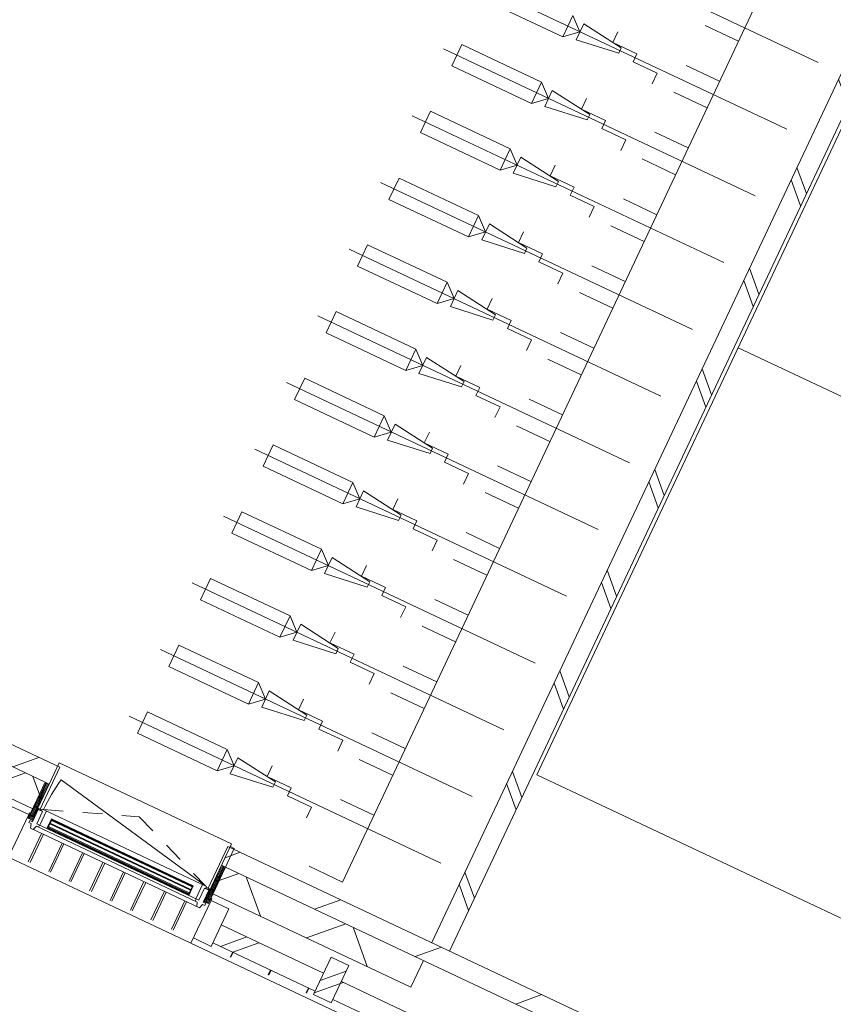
# Model space of a CAD drawing. Header units: metres. Extents: x 136266 to 136452, y 453403 to 453560.
# Tile 37 of 133: x 136386 to 136390, y 453447 to 453452. Entities that reach past the tile are written whole.
import ezdxf

# ---------------------------------------------------------------- set-up
doc = ezdxf.new("R2010")
doc.units = ezdxf.units.M
doc.linetypes.add('GS streep 0_60mm', pattern=[1.2, 0.6, -0.6])
for name, color, linetype, lineweight in [('A-DETL-BEBOUWING', 253, 'Continuous', 9), ('A-DETL-GENF', 92, 'Continuous', 5), ('A-DETL-GENF-4', 252, 'Continuous', 9), ('A-GENM-1', 8, 'Continuous', 5), ('A-GENM-3', 7, 'GS streep 0_60mm', 5), ('C-PRKG', 70, 'Continuous', 5)]:
    doc.layers.add(name, color=color, linetype=linetype, lineweight=lineweight)

# ---------------------------------------------------------------- blocks, each defined once
blk = doc.blocks.new('859-DO-0010 29-09-2022')
at = {"layer": 'A-DETL-BEBOUWING'}
h = blk.add_hatch(dxfattribs=at)
h.set_pattern_fill('FP_1188', color=256, angle=45.00000000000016, style=0, pattern_type=2)
h.set_pattern_definition([(315.0000000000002, (125347.2203325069, 38441.17073009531), (282.8427124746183, 282.8427124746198), []), (315.0000000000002, (125347.2210396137, 37241.17021733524), (282.8427124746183, 282.8427124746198), [])])
h.paths.add_polyline_path([(125447.2205890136, 34960.17044149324), (125447.2205890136, 41922.17044149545), (125347.2205890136, 41922.17044149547), (125347.2205890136, 34960.17044149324)])
h = blk.add_hatch(dxfattribs=at)
h.set_pattern_fill('FP_100', color=256, angle=44.99999999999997, style=0, pattern_type=2)
h.set_pattern_definition([(44.99999999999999, (1199.999805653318, -4.547473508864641e-13), (-282.8427124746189, 282.8427124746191), [])])
h.paths.add_polyline_path([(126715.9705890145, 34860.17044149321), (126815.9705890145, 34860.17044149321), (126815.9705890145, 34960.17044149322), (124212.9705890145, 34960.17044149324), (124212.9705890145, 34860.17044149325), (125738.1226336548, 34860.17044149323)])
h.paths.add_polyline_path([(123243.9705890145, 34860.17044149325), (123243.9705890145, 34960.17044149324), (122772.2205890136, 34960.17044149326), (122772.2205890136, 34860.17044149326), (123221.9705890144, 34860.17044149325)])
h = blk.add_hatch(dxfattribs=at)
h.set_pattern_fill('FP_558', color=256, style=0, pattern_type=2)
h.set_pattern_definition([(0, (0, 0), (0, 200), [])])
h.paths.add_polyline_path([(124234.9705890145, 34655.67044148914), (124234.9705890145, 34965.17044148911), (124212.9705890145, 34965.17044148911), (124212.9705890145, 34655.67044148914)])
h = blk.add_hatch(dxfattribs=at)
h.set_pattern_fill('FP_694', color=256, angle=45.0000000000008, style=0, pattern_type=2)
h.set_pattern_definition([(45.0000000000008, (124059.7210124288, 34710.1705895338), (-299.9546965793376, 299.9546965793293), []), (135.0000000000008, (124059.7210124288, 34710.1705895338), (-299.9546965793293, -299.9546965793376), [])])
h.paths.add_polyline_path([(125347.2205890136, 34710.17044149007), (125347.2205890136, 34860.1704414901), (124234.9705890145, 34860.17044149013), (124234.9705890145, 34710.17044149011), (124296.5662946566, 34710.17044149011)])
h.paths.add_polyline_path([(123221.9705890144, 34710.17044149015), (123221.9705890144, 34860.17044149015), (122772.2205890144, 34860.17044149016), (122772.2205890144, 34710.17044149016), (122855.0099556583, 34710.17044149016)])
h = blk.add_hatch(dxfattribs=at)
h.set_pattern_fill('FP_418', color=256, angle=90.00000000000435, style=0, pattern_type=2)
h.set_pattern_definition([(270, (123270.7390296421, 34861.69437737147), (50.8, 3.840213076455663e-12), [50.8, 0, 0, 0]), (270, (123265.6590296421, 34861.69437737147), (50.8, 3.840213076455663e-12), [50.8, 0, 0, 0]), (270, (123260.5790296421, 34861.69437737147), (50.8, 3.840213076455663e-12), [50.8, 0, 0, 0]), (270, (123255.4990296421, 34861.69437737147), (50.8, 3.840213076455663e-12), [50.8, 0, 0, 0]), (270, (123250.4190296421, 34861.69437737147), (50.8, 3.840213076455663e-12), [50.8, 0, 0, 0]), (270, (123245.3390296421, 34861.69437737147), (50.8, 3.840213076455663e-12), [50.8, 0, 0, 0]), (270, (123240.2590296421, 34861.69437737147), (50.8, 3.840213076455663e-12), [50.8, 0, 0, 0]), (270, (123235.1790296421, 34861.69437737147), (50.8, 3.840213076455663e-12), [50.8, 0, 0, 0]), (270, (123230.0990296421, 34861.69437737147), (50.8, 3.840213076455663e-12), [50.8, 0, 0, 0]), (270, (123225.0190296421, 34861.69437737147), (50.8, 3.840213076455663e-12), [50.8, 0, 0, 0])])
h.paths.add_polyline_path([(123243.9705890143, 34860.17044148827), (123221.9705890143, 34860.17044148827), (123221.9705890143, 34657.17044148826), (123243.9705890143, 34657.17044148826)])
h = blk.add_hatch(dxfattribs=at)
h.set_pattern_fill('FP_690', color=256, style=0, pattern_type=2)
h.set_pattern_definition([(270, (124186.2029999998, 34861.694), (-50.8, -3.110602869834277e-15), [50.8, 0, 0, 0]), (270, (124191.2829999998, 34861.694), (-50.8, -3.110602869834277e-15), [50.8, 0, 0, 0]), (270, (124196.3629999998, 34861.694), (-50.8, -3.110602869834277e-15), [50.8, 0, 0, 0]), (270, (124201.4429999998, 34861.694), (-50.8, -3.110602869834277e-15), [50.8, 0, 0, 0]), (270, (124206.5229999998, 34861.694), (-50.8, -3.110602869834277e-15), [50.8, 0, 0, 0]), (270, (124211.6029999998, 34861.694), (-50.8, -3.110602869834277e-15), [50.8, 0, 0, 0]), (270, (124216.6829999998, 34861.694), (-50.8, -3.110602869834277e-15), [50.8, 0, 0, 0]), (270, (124221.7629999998, 34861.694), (-50.8, -3.110602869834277e-15), [50.8, 0, 0, 0]), (270, (124226.8429999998, 34861.694), (-50.8, -3.110602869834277e-15), [50.8, 0, 0, 0]), (270, (124231.9229999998, 34861.694), (-50.8, -3.110602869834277e-15), [50.8, 0, 0, 0])])
h.paths.add_polyline_path([(124234.9705890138, 34657.17044149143), (124234.9705890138, 34860.17044149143), (124212.9705890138, 34860.17044149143), (124212.9705890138, 34657.17044149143)])
for points in [[(124123.9705890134, 34700.67044149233), (123332.9705890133, 34700.67044149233), (123332.9705890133, 34696.67044149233), (124123.9705890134, 34696.67044149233)], [(124123.9705890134, 34681.67044149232), (123332.9705890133, 34681.67044149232), (123332.9705890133, 34677.67044149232), (124123.9705890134, 34677.67044149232)], [(124123.9705890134, 34662.67044149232), (123332.9705890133, 34662.67044149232), (123332.9705890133, 34658.67044149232), (124123.9705890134, 34658.67044149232)]]:
    blk.add_hatch(color=256, dxfattribs=at).paths.add_polyline_path(points)
h = blk.add_hatch(dxfattribs=at)
h.set_pattern_fill('FP_696', color=256, angle=-90.00000000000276, style=0, pattern_type=2)
h.set_pattern_definition([(44.99999999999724, (-0.0004109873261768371, 0.000441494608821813), (-282.8427124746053, 282.8427124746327), []), (44.99999999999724, (1199.999589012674, 0.0004414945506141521), (-282.8427124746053, 282.8427124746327), [])])
h.paths.add_polyline_path([(125015.9705890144, 34465.17044148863), (125015.9705890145, 34675.17044148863), (124915.9705890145, 34675.17044148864), (124915.9705890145, 34465.17044148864)])
h = blk.add_hatch(dxfattribs=at)
h.set_pattern_fill('FP_695', color=256, angle=45.00000000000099, style=0, pattern_type=2)
h.set_pattern_definition([(45.00000000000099, (133572.1534751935, 34485.16991886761), (-282.8427124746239, 282.8427124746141), []), (45.00000000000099, (134772.1539879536, 34485.17062597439), (-282.8427124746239, 282.8427124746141), [])])
h.paths.add_polyline_path([(144372.0867206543, 34485.1704414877), (144372.0867206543, 34585.17044148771), (144140.9705890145, 34585.17044148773), (144140.9705890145, 34485.17044148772)])
h.paths.add_polyline_path([(142915.9705890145, 34485.17044148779), (142915.9705890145, 34585.17044148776), (142340.9705890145, 34585.1704414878), (142340.9705890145, 34485.1704414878)])
h.paths.add_polyline_path([(141115.9705890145, 34485.17044148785), (141115.9705890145, 34585.17044148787), (140540.9705890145, 34585.17044148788), (140540.9705890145, 34485.17044148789)])
h.paths.add_polyline_path([(139315.9705890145, 34485.17044148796), (139315.9705890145, 34585.17044148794), (138740.9705890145, 34585.17044148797), (138740.9705890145, 34485.17044148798)])
h.paths.add_polyline_path([(137515.9705890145, 34485.17044148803), (137515.9705890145, 34585.17044148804), (136940.9705890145, 34585.17044148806), (136940.9705890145, 34485.17044148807), (137270.5733456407, 34485.17044148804)])
h.paths.add_polyline_path([(135715.9705890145, 34485.17044148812), (135715.9705890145, 34585.17044148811), (135140.9705890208, 34585.17044148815), (135140.9705890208, 34485.17044148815)])
h.paths.add_polyline_path([(132115.9705890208, 34485.17044148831), (132115.9705890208, 34585.1704414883), (131540.9705890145, 34585.17044148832), (131540.9705890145, 34485.17044148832)])
h.paths.add_polyline_path([(130315.9705890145, 34485.17044148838), (130315.9705890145, 34585.17044148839), (129740.9705890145, 34585.17044148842), (129740.9705890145, 34485.17044148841), (130062.7916506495, 34485.17044148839)])
h.paths.add_polyline_path([(128515.9705890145, 34485.17044148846), (128515.9705890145, 34585.17044148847), (127940.9705890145, 34585.1704414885), (127940.9705890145, 34485.17044148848)])
h.paths.add_polyline_path([(126715.9705890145, 34485.17044148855), (126715.9705890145, 34585.17044148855), (126140.9705890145, 34585.17044148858), (126140.9705890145, 34485.17044148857)])
h.paths.add_polyline_path([(124915.9705890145, 34485.17044148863), (124915.9705890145, 34585.17044148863), (124340.9705890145, 34585.17044148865), (124340.9705890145, 34485.17044148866)])
h.paths.add_polyline_path([(123115.9705890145, 34485.17044148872), (123115.9705890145, 34585.17044148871), (122772.2205890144, 34585.17044148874), (122772.2205890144, 34485.17044148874), (122855.0099556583, 34485.17044148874)])
h = blk.add_hatch(dxfattribs=at)
h.set_pattern_fill('FP_710', color=256, angle=180, style=0, pattern_type=2)
h.set_pattern_definition([(44.99999999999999, (-0.0004109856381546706, 0.0004414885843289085), (-282.842712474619, 282.842712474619), []), (44.99999999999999, (1199.999589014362, 0.0004414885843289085), (-282.842712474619, 282.842712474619), [])])
h.paths.add_polyline_path([(126040.9705890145, 34485.17044148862), (126040.9705890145, 34585.17044148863), (125015.9705890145, 34585.17044148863), (125015.9705890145, 34485.17044148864), (125738.1226336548, 34485.17044148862)])
for p, q in [((125447.2205890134, 34960.17044149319), (125447.2205890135, 42022.13975967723)), ((125347.2205890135, 41922.17044149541), (125347.2205890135, 34960.17044149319)), ((123256.4705890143, 34960.17044148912), (122772.2205890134, 34960.17044149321)), ((123243.9705890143, 34980.17044148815), (124212.9705890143, 34980.17044148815)), ((123243.9705890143, 34980.17044148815), (123243.9705890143, 34860.17044148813)), ((123256.4705890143, 34725.17044148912), (123256.4705890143, 34960.17044148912)), ((126815.9705890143, 34960.17044149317), (124200.4705890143, 34960.17044148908)), ((124200.4705890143, 34960.17044148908), (124200.4705890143, 34725.17044148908)), ((124212.9705890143, 34980.17044148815), (124212.9705890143, 34655.67044148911)), ((124234.9705890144, 34965.17044148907), (124212.9705890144, 34965.17044148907)), ((124234.9705890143, 34655.67044148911), (124234.9705890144, 34965.17044148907)), ((120634.9705890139, 34860.17044149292), (123221.9705890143, 34860.1704414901)), ((126715.9705890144, 34860.17044149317), (124234.9705890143, 34860.17044149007)), ((125347.2205890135, 34710.17044149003), (125347.2205890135, 34860.17044149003)), ((122457.9705890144, 34710.17044149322), (123221.9705890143, 34710.1704414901)), ((123243.9705890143, 34725.17044148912), (123256.4705890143, 34725.17044148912)), ((123267.9705890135, 34720.67044148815), (123243.9705890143, 34720.67044148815)), ((123267.9705890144, 34725.67044148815), (123256.4705890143, 34725.67044148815)), ((124200.4705890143, 34725.67044148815), (124188.9705890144, 34725.67044148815)), ((124212.9705890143, 34720.67044148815), (124188.9705890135, 34720.67044148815)), ((124200.4705890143, 34725.17044148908), (124212.9705890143, 34725.17044148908)), ((124234.9705890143, 34710.17044149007), (125347.2205890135, 34710.17044149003)), ((123215.9705890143, 34675.17044148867), (123115.9705890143, 34675.17044148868)), ((123215.9705890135, 34675.18796608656), (123215.9705890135, 34685.15887580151)), ((123215.9705890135, 34685.15887580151), (123221.9705890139, 34685.15887580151)), ((123215.9705890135, 34435.17044149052), (123215.9705890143, 34675.17044148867)), ((123243.9705890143, 34657.17044148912), (123248.9705890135, 34657.17044148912)), ((124207.9705890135, 34657.17044148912), (124212.9705890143, 34657.17044148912)), ((124212.9705890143, 34655.67044148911), (124234.9705890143, 34655.67044148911)), ((124234.9705890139, 34685.15887580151), (124240.9705890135, 34685.15887580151)), ((124240.9705890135, 34685.15887580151), (124240.9705890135, 34675.18796608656)), ((124340.9705890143, 34675.17044148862), (124240.9705890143, 34675.17044148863)), ((124240.9705890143, 34675.17044148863), (124240.9705890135, 34435.17044149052)), ((124340.9705890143, 34465.17044148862), (124340.9705890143, 34675.17044148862)), ((125015.9705890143, 34675.17044148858), (124915.9705890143, 34675.17044148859)), ((124915.9705890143, 34675.17044148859), (124915.9705890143, 34465.17044148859)), ((125015.9705890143, 34465.17044148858), (125015.9705890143, 34675.17044148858)), ((123315.9705890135, 34616.67044149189), (123315.9705890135, 34457.08463414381)), ((123325.9705890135, 34616.67044149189), (123325.9705890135, 34457.08463414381)), ((123430.9705890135, 34616.67044149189), (123430.9705890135, 34457.08463414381)), ((123440.9705890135, 34616.67044149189), (123440.9705890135, 34457.08463414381)), ((123545.9705890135, 34616.67044149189), (123545.9705890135, 34457.08463414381)), ((123555.9705890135, 34616.67044149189), (123555.9705890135, 34457.08463414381)), ((123660.9705890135, 34616.67044149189), (123660.9705890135, 34457.08463414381)), ((123670.9705890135, 34616.67044149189), (123670.9705890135, 34457.08463414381)), ((123775.9705890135, 34616.67044149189), (123775.9705890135, 34457.08463414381)), ((123785.9705890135, 34616.67044149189), (123785.9705890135, 34457.08463414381)), ((123890.9705890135, 34616.67044149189), (123890.9705890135, 34457.08463414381)), ((123900.9705890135, 34616.67044149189), (123900.9705890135, 34457.08463414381)), ((124005.9705890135, 34616.67044149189), (124005.9705890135, 34457.08463414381)), ((124015.9705890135, 34616.67044149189), (124015.9705890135, 34457.08463414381)), ((124120.9705890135, 34616.67044149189), (124120.9705890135, 34457.08463414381)), ((124130.9705890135, 34616.67044149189), (124130.9705890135, 34457.08463414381)), ((124915.9705890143, 34585.17044148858), (124340.9705890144, 34585.17044148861)), ((126040.9705890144, 34585.17044148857), (125015.9705890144, 34585.17044148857)), ((124340.9705890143, 34485.17044148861), (124915.9705890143, 34485.17044148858)), ((124452.0122556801, 34485.17044148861), (124452.0122556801, 34457.13629913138)), ((124454.9289223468, 34485.17044148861), (124454.9289223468, 34457.13629913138)), ((124664.899160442, 34485.17044148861), (124664.899160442, 34457.13629913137)), ((124667.8158271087, 34485.17044148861), (124667.8158271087, 34457.13629913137)), ((124877.7860652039, 34485.17044148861), (124877.7860652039, 34457.13629913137)), ((124880.7027318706, 34485.17044148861), (124880.7027318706, 34457.13629913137)), ((125015.9705890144, 34485.17044148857), (126040.9705890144, 34485.17044148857)), ((123215.9705890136, 34435.15887580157), (124240.9705890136, 34435.15887580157)), ((124240.9705890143, 34465.17044148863), (124340.9705890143, 34465.17044148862)), ((124240.9705890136, 34435.21054078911), (132115.9705890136, 34435.21054078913)), ((124915.9705890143, 34465.17044148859), (125015.9705890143, 34465.17044148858))]:
    blk.add_line(p, q, dxfattribs=at)
at = {"layer": 'A-DETL-GENF'}
for p, q in [((124804.7205890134, 35045.19798888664), (124804.7205890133, 40895.19798888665)), ((123464.7205890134, 39845.19798888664), (125217.2205890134, 39845.19798888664)), ((124804.7205890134, 39770.19798888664), (124617.2205890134, 39770.19798888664)), ((124229.7205890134, 39492.69798888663), (124229.7205890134, 39552.69798888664)), ((124617.2205890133, 39545.19798888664), (124804.7205890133, 39545.19798888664)), ((123987.2205890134, 39410.19798888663), (123987.2205890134, 39530.19798888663)), ((124054.7205890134, 39470.19798888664), (123987.2205890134, 39530.19798888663)), ((124279.7205890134, 39485.19798888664), (124054.7205890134, 39515.19798888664)), ((124054.7205890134, 39515.19798888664), (124054.7205890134, 39425.19798888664)), ((124364.7205890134, 39492.69798888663), (124229.7205890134, 39492.69798888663)), ((124364.7205890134, 39447.69798888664), (124364.7205890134, 39492.69798888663)), ((123464.7205890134, 39470.19798888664), (125217.2205890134, 39470.19798888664)), ((123987.2205890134, 39410.19798888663), (124054.7205890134, 39470.19798888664)), ((124054.7205890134, 39425.19798888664), (124279.7205890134, 39455.19798888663)), ((124279.7205890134, 39455.19798888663), (124279.7205890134, 39485.19798888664)), ((124499.7205890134, 39447.69798888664), (124364.7205890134, 39447.69798888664)), ((124499.7205890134, 39387.69798888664), (124499.7205890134, 39447.69798888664)), ((123539.7205890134, 39410.19798888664), (123987.2205890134, 39410.19798888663)), ((124804.7205890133, 39395.19798888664), (124617.2205890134, 39395.19798888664)), ((123987.2205890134, 39155.19798888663), (123539.7205890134, 39155.19798888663)), ((123539.7205890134, 39155.19798888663), (123539.7205890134, 39035.19798888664)), ((123987.2205890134, 39035.19798888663), (123987.2205890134, 39155.19798888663)), ((124054.7205890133, 39095.19798888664), (123987.2205890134, 39155.19798888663)), ((124279.7205890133, 39110.19798888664), (124054.7205890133, 39140.19798888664)), ((124054.7205890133, 39140.19798888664), (124054.7205890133, 39050.19798888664)), ((124229.7205890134, 39117.69798888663), (124229.7205890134, 39177.69798888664)), ((124617.2205890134, 39170.19798888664), (124804.7205890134, 39170.19798888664)), ((123464.7205890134, 39095.19798888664), (125217.2205890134, 39095.19798888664)), ((123987.2205890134, 39035.19798888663), (124054.7205890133, 39095.19798888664)), ((124364.7205890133, 39117.69798888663), (124229.7205890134, 39117.69798888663)), ((124279.7205890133, 39080.19798888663), (124279.7205890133, 39110.19798888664)), ((124364.7205890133, 39072.69798888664), (124364.7205890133, 39117.69798888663)), ((124054.7205890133, 39050.19798888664), (124279.7205890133, 39080.19798888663)), ((124499.7205890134, 39072.69798888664), (124364.7205890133, 39072.69798888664)), ((124499.7205890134, 39012.69798888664), (124499.7205890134, 39072.69798888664)), ((123539.7205890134, 39035.19798888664), (123987.2205890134, 39035.19798888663)), ((124804.7205890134, 39020.19798888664), (124617.2205890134, 39020.19798888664)), ((124229.7205890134, 38742.69798888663), (124229.7205890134, 38802.69798888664)), ((124617.2205890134, 38795.19798888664), (124804.7205890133, 38795.19798888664)), ((123987.2205890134, 38780.19798888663), (123539.7205890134, 38780.19798888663)), ((123539.7205890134, 38780.19798888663), (123539.7205890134, 38660.19798888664)), ((123987.2205890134, 38660.19798888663), (123987.2205890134, 38780.19798888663)), ((124054.7205890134, 38720.19798888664), (123987.2205890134, 38780.19798888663)), ((124279.7205890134, 38735.19798888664), (124054.7205890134, 38765.19798888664)), ((124054.7205890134, 38765.19798888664), (124054.7205890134, 38675.19798888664)), ((124364.7205890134, 38742.69798888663), (124229.7205890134, 38742.69798888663)), ((124364.7205890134, 38697.69798888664), (124364.7205890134, 38742.69798888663)), ((123464.7205890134, 38720.19798888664), (125217.2205890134, 38720.19798888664)), ((123987.2205890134, 38660.19798888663), (124054.7205890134, 38720.19798888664)), ((124054.7205890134, 38675.19798888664), (124279.7205890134, 38705.19798888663)), ((124279.7205890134, 38705.19798888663), (124279.7205890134, 38735.19798888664)), ((124499.7205890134, 38697.69798888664), (124364.7205890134, 38697.69798888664)), ((124499.7205890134, 38637.69798888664), (124499.7205890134, 38697.69798888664)), ((123539.7205890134, 38660.19798888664), (123987.2205890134, 38660.19798888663)), ((124804.7205890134, 38645.19798888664), (124617.2205890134, 38645.19798888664)), ((123987.2205890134, 38405.19798888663), (123539.7205890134, 38405.19798888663)), ((123539.7205890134, 38405.19798888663), (123539.7205890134, 38285.19798888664)), ((123987.2205890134, 38285.19798888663), (123987.2205890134, 38405.19798888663)), ((124054.7205890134, 38345.19798888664), (123987.2205890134, 38405.19798888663)), ((124279.7205890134, 38360.19798888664), (124054.7205890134, 38390.19798888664)), ((124054.7205890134, 38390.19798888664), (124054.7205890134, 38300.19798888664)), ((124229.7205890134, 38367.69798888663), (124229.7205890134, 38427.69798888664)), ((124617.2205890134, 38420.19798888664), (124804.7205890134, 38420.19798888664)), ((123464.7205890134, 38345.19798888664), (125217.2205890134, 38345.19798888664)), ((123987.2205890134, 38285.19798888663), (124054.7205890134, 38345.19798888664)), ((124364.7205890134, 38367.69798888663), (124229.7205890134, 38367.69798888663)), ((124279.7205890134, 38330.19798888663), (124279.7205890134, 38360.19798888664)), ((124364.7205890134, 38322.69798888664), (124364.7205890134, 38367.69798888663)), ((124054.7205890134, 38300.19798888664), (124279.7205890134, 38330.19798888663)), ((124499.7205890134, 38322.69798888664), (124364.7205890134, 38322.69798888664)), ((124499.7205890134, 38262.69798888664), (124499.7205890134, 38322.69798888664)), ((123539.7205890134, 38285.19798888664), (123987.2205890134, 38285.19798888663)), ((124804.7205890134, 38270.19798888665), (124617.2205890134, 38270.19798888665)), ((124229.7205890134, 37992.69798888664), (124229.7205890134, 38052.69798888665)), ((124617.2205890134, 38045.19798888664), (124804.7205890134, 38045.19798888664)), ((123987.2205890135, 38030.19798888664), (123539.7205890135, 38030.19798888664)), ((123539.7205890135, 38030.19798888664), (123539.7205890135, 37910.19798888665)), ((123987.2205890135, 37910.19798888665), (123987.2205890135, 38030.19798888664)), ((124054.7205890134, 37970.19798888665), (123987.2205890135, 38030.19798888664)), ((124279.7205890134, 37985.19798888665), (124054.7205890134, 38015.19798888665)), ((124054.7205890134, 38015.19798888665), (124054.7205890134, 37925.19798888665)), ((124364.7205890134, 37992.69798888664), (124229.7205890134, 37992.69798888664)), ((124364.7205890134, 37947.69798888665), (124364.7205890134, 37992.69798888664)), ((123464.7205890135, 37970.19798888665), (125217.2205890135, 37970.19798888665)), ((123987.2205890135, 37910.19798888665), (124054.7205890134, 37970.19798888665)), ((124054.7205890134, 37925.19798888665), (124279.7205890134, 37955.19798888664)), ((124279.7205890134, 37955.19798888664), (124279.7205890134, 37985.19798888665)), ((124499.7205890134, 37947.69798888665), (124364.7205890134, 37947.69798888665)), ((124499.7205890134, 37887.69798888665), (124499.7205890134, 37947.69798888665)), ((123539.7205890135, 37910.19798888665), (123987.2205890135, 37910.19798888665)), ((124804.7205890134, 37895.19798888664), (124617.2205890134, 37895.19798888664)), ((123987.2205890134, 37655.19798888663), (123539.7205890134, 37655.19798888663)), ((123539.7205890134, 37655.19798888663), (123539.7205890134, 37535.19798888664)), ((123987.2205890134, 37535.19798888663), (123987.2205890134, 37655.19798888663)), ((124054.7205890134, 37595.19798888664), (123987.2205890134, 37655.19798888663)), ((124279.7205890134, 37610.19798888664), (124054.7205890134, 37640.19798888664)), ((124054.7205890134, 37640.19798888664), (124054.7205890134, 37550.19798888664)), ((124229.7205890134, 37617.69798888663), (124229.7205890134, 37677.69798888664)), ((124617.2205890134, 37670.19798888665), (124804.7205890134, 37670.19798888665)), ((123464.7205890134, 37595.19798888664), (125217.2205890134, 37595.19798888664)), ((123987.2205890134, 37535.19798888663), (124054.7205890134, 37595.19798888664)), ((124364.7205890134, 37617.69798888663), (124229.7205890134, 37617.69798888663)), ((124279.7205890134, 37580.19798888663), (124279.7205890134, 37610.19798888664)), ((124364.7205890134, 37572.69798888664), (124364.7205890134, 37617.69798888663)), ((124054.7205890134, 37550.19798888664), (124279.7205890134, 37580.19798888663)), ((124499.7205890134, 37572.69798888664), (124364.7205890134, 37572.69798888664)), ((124499.7205890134, 37512.69798888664), (124499.7205890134, 37572.69798888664)), ((123539.7205890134, 37535.19798888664), (123987.2205890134, 37535.19798888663)), ((124804.7205890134, 37520.19798888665), (124617.2205890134, 37520.19798888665)), ((124229.7205890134, 37242.69798888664), (124229.7205890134, 37302.69798888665)), ((124617.2205890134, 37295.19798888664), (124804.7205890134, 37295.19798888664)), ((123987.2205890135, 37280.19798888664), (123539.7205890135, 37280.19798888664)), ((123539.7205890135, 37280.19798888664), (123539.7205890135, 37160.19798888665)), ((123987.2205890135, 37160.19798888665), (123987.2205890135, 37280.19798888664)), ((124054.7205890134, 37220.19798888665), (123987.2205890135, 37280.19798888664)), ((124279.7205890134, 37235.19798888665), (124054.7205890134, 37265.19798888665)), ((124054.7205890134, 37265.19798888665), (124054.7205890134, 37175.19798888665)), ((124364.7205890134, 37242.69798888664), (124229.7205890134, 37242.69798888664)), ((124364.7205890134, 37197.69798888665), (124364.7205890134, 37242.69798888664)), ((123464.7205890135, 37220.19798888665), (125217.2205890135, 37220.19798888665)), ((123987.2205890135, 37160.19798888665), (124054.7205890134, 37220.19798888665)), ((124054.7205890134, 37175.19798888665), (124279.7205890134, 37205.19798888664)), ((124279.7205890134, 37205.19798888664), (124279.7205890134, 37235.19798888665)), ((124499.7205890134, 37197.69798888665), (124364.7205890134, 37197.69798888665)), ((124499.7205890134, 37137.69798888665), (124499.7205890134, 37197.69798888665)), ((123539.7205890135, 37160.19798888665), (123987.2205890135, 37160.19798888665)), ((124804.7205890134, 37145.19798888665), (124617.2205890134, 37145.19798888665)), ((123987.2205890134, 36905.19798888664), (123539.7205890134, 36905.19798888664)), ((123539.7205890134, 36905.19798888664), (123539.7205890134, 36785.19798888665)), ((123987.2205890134, 36785.19798888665), (123987.2205890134, 36905.19798888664)), ((124054.7205890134, 36845.19798888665), (123987.2205890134, 36905.19798888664)), ((124279.7205890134, 36860.19798888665), (124054.7205890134, 36890.19798888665)), ((124054.7205890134, 36890.19798888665), (124054.7205890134, 36800.19798888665)), ((124229.7205890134, 36867.69798888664), (124229.7205890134, 36927.69798888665)), ((124617.2205890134, 36920.19798888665), (124804.7205890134, 36920.19798888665)), ((123464.7205890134, 36845.19798888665), (125217.2205890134, 36845.19798888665)), ((123987.2205890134, 36785.19798888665), (124054.7205890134, 36845.19798888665)), ((124364.7205890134, 36867.69798888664), (124229.7205890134, 36867.69798888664)), ((124279.7205890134, 36830.19798888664), (124279.7205890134, 36860.19798888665)), ((124364.7205890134, 36822.69798888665), (124364.7205890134, 36867.69798888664)), ((124054.7205890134, 36800.19798888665), (124279.7205890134, 36830.19798888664)), ((124499.7205890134, 36822.69798888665), (124364.7205890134, 36822.69798888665)), ((124499.7205890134, 36762.69798888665), (124499.7205890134, 36822.69798888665)), ((123539.7205890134, 36785.19798888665), (123987.2205890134, 36785.19798888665)), ((124804.7205890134, 36770.19798888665), (124617.2205890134, 36770.19798888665)), ((124229.7205890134, 36492.69798888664), (124229.7205890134, 36552.69798888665)), ((124617.2205890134, 36545.19798888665), (124804.7205890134, 36545.19798888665)), ((123987.2205890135, 36530.19798888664), (123539.7205890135, 36530.19798888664)), ((123539.7205890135, 36530.19798888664), (123539.7205890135, 36410.19798888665)), ((123987.2205890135, 36410.19798888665), (123987.2205890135, 36530.19798888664)), ((124054.7205890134, 36470.19798888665), (123987.2205890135, 36530.19798888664)), ((124279.7205890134, 36485.19798888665), (124054.7205890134, 36515.19798888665)), ((124054.7205890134, 36515.19798888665), (124054.7205890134, 36425.19798888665)), ((124364.7205890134, 36492.69798888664), (124229.7205890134, 36492.69798888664)), ((124364.7205890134, 36447.69798888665), (124364.7205890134, 36492.69798888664)), ((123464.7205890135, 36470.19798888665), (125217.2205890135, 36470.19798888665)), ((123987.2205890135, 36410.19798888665), (124054.7205890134, 36470.19798888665)), ((124054.7205890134, 36425.19798888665), (124279.7205890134, 36455.19798888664)), ((124279.7205890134, 36455.19798888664), (124279.7205890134, 36485.19798888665)), ((124499.7205890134, 36447.69798888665), (124364.7205890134, 36447.69798888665)), ((124499.7205890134, 36387.69798888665), (124499.7205890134, 36447.69798888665)), ((123539.7205890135, 36410.19798888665), (123987.2205890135, 36410.19798888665)), ((124804.7205890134, 36395.19798888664), (124617.2205890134, 36395.19798888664)), ((123987.2205890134, 36155.19798888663), (123539.7205890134, 36155.19798888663)), ((123539.7205890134, 36155.19798888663), (123539.7205890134, 36035.19798888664)), ((123987.2205890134, 36035.19798888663), (123987.2205890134, 36155.19798888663)), ((124054.7205890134, 36095.19798888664), (123987.2205890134, 36155.19798888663)), ((124279.7205890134, 36110.19798888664), (124054.7205890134, 36140.19798888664)), ((124054.7205890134, 36140.19798888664), (124054.7205890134, 36050.19798888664)), ((124229.7205890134, 36117.69798888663), (124229.7205890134, 36177.69798888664)), ((124617.2205890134, 36170.19798888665), (124804.7205890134, 36170.19798888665)), ((123464.7205890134, 36095.19798888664), (125217.2205890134, 36095.19798888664)), ((123987.2205890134, 36035.19798888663), (124054.7205890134, 36095.19798888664)), ((124364.7205890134, 36117.69798888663), (124229.7205890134, 36117.69798888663)), ((124279.7205890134, 36080.19798888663), (124279.7205890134, 36110.19798888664)), ((124364.7205890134, 36072.69798888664), (124364.7205890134, 36117.69798888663)), ((124054.7205890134, 36050.19798888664), (124279.7205890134, 36080.19798888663)), ((124499.7205890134, 36072.69798888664), (124364.7205890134, 36072.69798888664)), ((124499.7205890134, 36012.69798888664), (124499.7205890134, 36072.69798888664)), ((123539.7205890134, 36035.19798888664), (123987.2205890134, 36035.19798888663)), ((124804.7205890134, 36020.19798888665), (124617.2205890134, 36020.19798888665)), ((124229.7205890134, 35742.69798888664), (124229.7205890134, 35802.69798888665)), ((124617.2205890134, 35795.19798888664), (124804.7205890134, 35795.19798888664)), ((123987.2205890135, 35780.19798888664), (123539.7205890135, 35780.19798888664)), ((123539.7205890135, 35780.19798888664), (123539.7205890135, 35660.19798888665)), ((123987.2205890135, 35660.19798888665), (123987.2205890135, 35780.19798888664)), ((124054.7205890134, 35720.19798888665), (123987.2205890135, 35780.19798888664)), ((124279.7205890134, 35735.19798888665), (124054.7205890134, 35765.19798888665)), ((124054.7205890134, 35765.19798888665), (124054.7205890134, 35675.19798888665)), ((124364.7205890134, 35742.69798888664), (124229.7205890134, 35742.69798888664)), ((124364.7205890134, 35697.69798888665), (124364.7205890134, 35742.69798888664)), ((123464.7205890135, 35720.19798888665), (125217.2205890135, 35720.19798888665)), ((123987.2205890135, 35660.19798888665), (124054.7205890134, 35720.19798888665)), ((124054.7205890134, 35675.19798888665), (124279.7205890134, 35705.19798888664)), ((124279.7205890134, 35705.19798888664), (124279.7205890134, 35735.19798888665)), ((124499.7205890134, 35697.69798888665), (124364.7205890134, 35697.69798888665)), ((124499.7205890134, 35637.69798888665), (124499.7205890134, 35697.69798888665)), ((123539.7205890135, 35660.19798888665), (123987.2205890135, 35660.19798888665)), ((124804.7205890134, 35645.19798888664), (124617.2205890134, 35645.19798888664)), ((123987.2205890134, 35405.19798888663), (123539.7205890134, 35405.19798888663)), ((123539.7205890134, 35405.19798888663), (123539.7205890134, 35285.19798888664)), ((123987.2205890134, 35285.19798888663), (123987.2205890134, 35405.19798888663)), ((124054.7205890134, 35345.19798888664), (123987.2205890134, 35405.19798888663)), ((124279.7205890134, 35360.19798888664), (124054.7205890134, 35390.19798888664)), ((124054.7205890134, 35390.19798888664), (124054.7205890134, 35300.19798888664)), ((124229.7205890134, 35367.69798888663), (124229.7205890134, 35427.69798888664)), ((124617.2205890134, 35420.19798888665), (124804.7205890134, 35420.19798888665)), ((123464.7205890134, 35345.19798888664), (125217.2205890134, 35345.19798888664)), ((123987.2205890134, 35285.19798888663), (124054.7205890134, 35345.19798888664)), ((124364.7205890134, 35367.69798888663), (124229.7205890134, 35367.69798888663)), ((124279.7205890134, 35330.19798888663), (124279.7205890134, 35360.19798888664)), ((124364.7205890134, 35322.69798888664), (124364.7205890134, 35367.69798888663)), ((124054.7205890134, 35300.19798888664), (124279.7205890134, 35330.19798888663)), ((124499.7205890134, 35322.69798888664), (124364.7205890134, 35322.69798888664)), ((124499.7205890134, 35262.69798888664), (124499.7205890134, 35322.69798888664)), ((123539.7205890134, 35285.19798888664), (123987.2205890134, 35285.19798888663)), ((124617.2205890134, 35045.19798888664), (124804.7205890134, 35045.19798888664))]:
    blk.add_line(p, q, dxfattribs=at)
at = {"layer": 'A-DETL-GENF-4'}
for p, q in [((123243.9705890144, 34860.17044148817), (123221.9705890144, 34860.17044148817)), ((123221.9705890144, 34860.17044148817), (123221.9705890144, 34657.17044148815)), ((123243.9705890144, 34657.17044148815), (123243.9705890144, 34860.17044148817)), ((124212.9705890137, 34860.1704414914), (124234.9705890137, 34860.1704414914)), ((124212.9705890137, 34657.1704414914), (124212.9705890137, 34860.1704414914)), ((124234.9705890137, 34860.1704414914), (124234.9705890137, 34657.1704414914)), ((123221.9705890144, 34657.17044148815), (123243.9705890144, 34657.17044148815)), ((124234.9705890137, 34657.1704414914), (124212.9705890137, 34657.1704414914))]:
    blk.add_line(p, q, dxfattribs=at)
at = {"layer": 'A-GENM-1'}
for p, q in [((124183.9705890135, 34730.67044149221), (123289.7082248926, 34904.49743628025)), ((123272.9705890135, 34718.67044149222), (123248.9705890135, 34718.67044149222)), ((123248.9705890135, 34718.67044149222), (123248.9705890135, 34650.67044149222)), ((124188.9705890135, 34730.67044149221), (123267.9705890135, 34730.67044149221)), ((123267.9705890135, 34730.67044149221), (123267.9705890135, 34718.67044149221)), ((123272.9705890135, 34718.67044149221), (123272.9705890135, 34650.67044149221)), ((123290.4705890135, 34730.67044149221), (123290.4705890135, 34650.67044149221)), ((123329.9705890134, 34654.67044149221), (123329.9705890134, 34704.67044149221)), ((123329.9705890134, 34704.67044149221), (124126.9705890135, 34704.67044149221)), ((123329.9705890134, 34704.67044149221), (123332.9705890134, 34654.67044149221)), ((123329.9705890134, 34654.67044149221), (123332.9705890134, 34704.67044149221)), ((123332.9705890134, 34704.67044149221), (123332.9705890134, 34654.67044149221)), ((124123.9705890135, 34700.67044149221), (123332.9705890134, 34700.67044149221)), ((123332.9705890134, 34696.67044149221), (124123.9705890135, 34696.67044149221)), ((124123.9705890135, 34704.67044149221), (124123.9705890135, 34654.67044149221)), ((124123.9705890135, 34704.67044149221), (124126.9705890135, 34654.67044149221)), ((124123.9705890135, 34654.67044149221), (124126.9705890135, 34704.67044149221)), ((124126.9705890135, 34654.67044149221), (124126.9705890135, 34704.67044149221)), ((124166.4705890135, 34730.67044149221), (124166.4705890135, 34650.67044149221)), ((124207.9705890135, 34718.67044149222), (124183.9705890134, 34718.67044149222)), ((124183.9705890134, 34718.67044149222), (124183.9705890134, 34650.67044149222)), ((124188.9705890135, 34718.67044149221), (124188.9705890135, 34730.67044149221)), ((124207.9705890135, 34650.67044149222), (124207.9705890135, 34718.67044149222)), ((123248.9705890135, 34650.67044149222), (123233.9705890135, 34650.67044149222)), ((123233.9705890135, 34650.67044149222), (123233.9705890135, 34638.67044149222)), ((123233.9705890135, 34638.67044149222), (123245.9705890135, 34638.67044149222)), ((123245.9705890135, 34638.67044149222), (123253.9705890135, 34616.67044149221)), ((123267.9705890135, 34616.67044149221), (123275.9705890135, 34638.67044149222)), ((123272.9705890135, 34650.67044149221), (124183.9705890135, 34650.67044149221)), ((123275.9705890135, 34638.67044149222), (124180.9705890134, 34638.67044149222)), ((123287.9705890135, 34638.67044149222), (123287.9705890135, 34650.67044149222)), ((124126.9705890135, 34654.67044149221), (123329.9705890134, 34654.67044149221)), ((124123.9705890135, 34681.67044149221), (123332.9705890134, 34681.67044149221)), ((123332.9705890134, 34677.67044149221), (124123.9705890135, 34677.67044149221)), ((124123.9705890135, 34662.67044149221), (123332.9705890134, 34662.67044149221)), ((123332.9705890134, 34658.67044149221), (124123.9705890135, 34658.67044149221)), ((124168.9705890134, 34650.67044149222), (124168.9705890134, 34638.67044149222)), ((124180.9705890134, 34638.67044149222), (124188.9705890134, 34616.67044149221)), ((124202.9705890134, 34616.67044149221), (124210.9705890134, 34638.67044149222)), ((124222.9705890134, 34650.67044149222), (124207.9705890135, 34650.67044149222)), ((124210.9705890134, 34638.67044149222), (124222.9705890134, 34638.67044149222)), ((124222.9705890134, 34638.67044149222), (124222.9705890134, 34650.67044149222)), ((123253.9705890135, 34616.67044149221), (124202.9705890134, 34616.67044149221))]:
    blk.add_line(p, q, dxfattribs=at)
blk.add_arc((124183.9705890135, 34730.67044149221), 911.0000000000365, 168.9999999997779, 180, dxfattribs=at)
at = {"layer": 'A-GENM-3'}
for p, q in [((123272.9705890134, 34730.67044149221), (123728.4705890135, 34904.49743628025)), ((123728.4705890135, 34904.49743628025), (124183.9705890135, 34730.67044149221))]:
    blk.add_line(p, q, dxfattribs=at)
at = {"layer": 'C-PRKG'}
for p, q in [((125467.2205890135, 40760.1704414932), (125467.2205890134, 35960.1704414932)), ((130597.2205890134, 38360.17044149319), (125467.2205890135, 38360.1704414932)), ((125467.2205890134, 35960.1704414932), (129297.2205890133, 35960.17044149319))]:
    blk.add_line(p, q, dxfattribs=at)

msp = doc.modelspace()

# ---------------------------------------------------------------- block references
at = {"xscale": 0.001, "yscale": 0.001, "zscale": 0.001, "rotation": 334.7650131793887}
msp.add_blockref('859-DO-0010 29-09-2022', (136259.6791283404, 453469.3710543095), dxfattribs=at)

doc.saveas('drawing.dxf')
